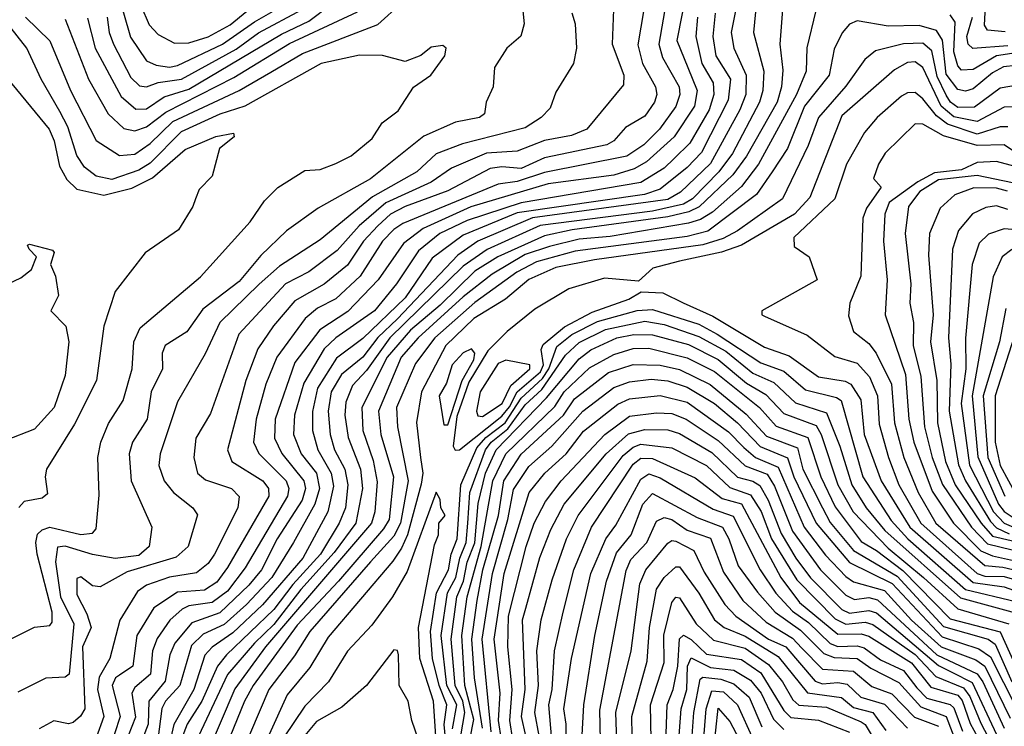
# Model space of a CAD drawing. Extents: x 1308313 to 1441400, y 959662 to 1036319.
# Tile 73 of 256: x 1353747 to 1356296, y 978170 to 979999. Entities that reach past the tile are written whole.
import ezdxf

# ---------------------------------------------------------------- set-up
doc = ezdxf.new("R2010")
doc.units = 0

msp = doc.modelspace()

# ---------------------------------------------------------------- linework, layer by layer
at = {"layer": '0CON10XD'}
for points in [[(1353995.8, 980085.8), (1354033.5, 979953.5), (1354075, 979892.4), (1354100.5, 979880.5), (1354135, 979875.9), (1354155, 979879.9), (1354272, 979935), (1354355, 979993.4), (1354451.6, 980048.4)], [(1355475.4, 980085), (1355448.1, 979945), (1355476, 979875), (1355500.2, 979815), (1355493.3, 979775), (1355440.7, 979695), (1355369.7, 979630.3), (1355337.5, 979612.5), (1355285, 979596.4), (1355115, 979573.9), (1354915, 979514.4), (1354791.5, 979458.5), (1354740.5, 979419.5), (1354674.8, 979325), (1354596.7, 979243.3), (1354524, 979196), (1354458.8, 979111.2), (1354408.1, 978965), (1354406.9, 978915), (1354425.8, 978875.8), (1354482.1, 978805), (1354486.4, 978785), (1354477.9, 978755), (1354413.8, 978655), (1354372.7, 978575), (1354340.4, 978535), (1354265, 978463.1), (1354192.7, 978437.3), (1354148.7, 978385), (1354135.6, 978355), (1354123.4, 978286.6), (1354081.5, 978235), (1354079.6, 978175), (1354064.1, 978135)], [(1355610.2, 980075), (1355588.8, 979965), (1355595.1, 979925), (1355627.5, 979855), (1355626.2, 979805), (1355611.1, 979765), (1355535, 979626.7), (1355457.7, 979552.3), (1355425, 979533.2), (1355074.2, 979485.8), (1354932.8, 979425), (1354881.3, 979388.7), (1354725, 979224.3), (1354674.1, 979175.9), (1354635, 979124.9), (1354579.9, 979080.1), (1354553.2, 979035), (1354545.3, 978985), (1354550.8, 978925), (1354562.2, 978885), (1354588.9, 978835), (1354596.4, 978795), (1354590.3, 978735), (1354574.2, 978695), (1354525.3, 978615), (1354453.7, 978536.3), (1354405, 978471.7), (1354282.1, 978355), (1354258.6, 978325), (1354218.2, 978235), (1354180.5, 978175), (1354165.3, 978134.7)], [(1355045.2, 980065), (1355052.4, 979987.6), (1355044.2, 979955.8), (1355007.6, 979925), (1354976, 979875), (1354972.3, 979825), (1354954.3, 979785), (1354950, 979755), (1354937.1, 979745), (1354875, 979733.2), (1354792.6, 979697.4), (1354655, 979586.8), (1354519.6, 979510.4), (1354437.8, 979452.2), (1354371.4, 979388.6), (1354315, 979320.5), (1354221.1, 979248.9), (1354179.6, 979190.4), (1354123.1, 979155), (1354116.1, 979135), (1354116.5, 979095), (1354087.5, 979035), (1354076.8, 978965), (1354038.5, 978905), (1354030, 978875), (1354035.2, 978805), (1354089, 978685), (1354081.9, 978635), (1354055, 978611.8), (1353994.2, 978604.2), (1353935, 978614.5), (1353865, 978635.8), (1353845, 978633.3), (1353839.3, 978595), (1353852.7, 978505), (1353886.8, 978435), (1353875, 978304.2), (1353865, 978296.4), (1353815, 978294.1), (1353742.1, 978257.9)], [(1355420.5, 980045), (1355401.5, 979935), (1355410.7, 979900.7), (1355454.1, 979825), (1355455.4, 979805), (1355445, 979774.2), (1355402.8, 979715), (1355362.4, 979675), (1355318.4, 979645), (1355105, 979603.4), (1355035, 979579.6), (1354985, 979573.2), (1354738.8, 979471.2), (1354715, 979455.9), (1354685.9, 979425), (1354628, 979335), (1354565, 979276.4), (1354518.2, 979251.8), (1354485.5, 979225), (1354412.1, 979125), (1354384.3, 979055), (1354359, 978965), (1354352.2, 978905), (1354366.1, 978876.1), (1354436.4, 978805), (1354443.7, 978785), (1354440.4, 978765), (1354330.2, 978579.8), (1354285, 978519.4), (1354245, 978489.7), (1354185, 978481.2), (1354167.4, 978472.6), (1354135.9, 978444.1), (1354103.1, 978396.9), (1354090.8, 978365), (1354085.9, 978305), (1354045, 978269.8), (1354037.6, 978255), (1354046.8, 978193.2), (1354027.4, 978145)], [(1355654.9, 980055), (1355646.1, 979965), (1355673.1, 979865), (1355670.2, 979815), (1355661.8, 979785), (1355592.2, 979652.2), (1355556.7, 979605), (1355488.2, 979535), (1355465, 979520.9), (1355385, 979502.8), (1355094.2, 979465.8), (1354956.6, 979403.4), (1354895, 979360.5), (1354705, 979174.9), (1354645, 979090.6), (1354608.2, 979051.8), (1354591.3, 979008.7), (1354588.7, 978975), (1354597.4, 978917.4), (1354629, 978835), (1354634.2, 978785), (1354616.7, 978695), (1354560.5, 978619.5), (1354475, 978524.1), (1354405, 978433.1), (1354354.5, 978385), (1354285, 978303.8), (1354195.7, 978115)], [(1356297.5, 979967.5), (1356251.7, 979971.7), (1356244.2, 979984.2), (1356248.2, 980068.2)], [(1353762.2, 980005), (1353825, 979943.4), (1353878.7, 979815), (1353945, 979685.9), (1354005, 979646.7), (1354045, 979650.3), (1354085, 979677.8), (1354143.6, 979735), (1354314.8, 979815.2), (1354396.9, 979863.1), (1354478.8, 979911.2), (1354673.8, 979986.2), (1354735, 980041.6)], [(1353865, 980000), (1353925.2, 979845), (1353975.9, 979755), (1354016.7, 979716.7), (1354045, 979711), (1354075, 979721.2), (1354125, 979758.9), (1354301.2, 979848.8), (1354445, 979936.5), (1354621.2, 980018.8)], [(1353922.7, 980002.7), (1353942.3, 979925), (1354009.6, 979799.6), (1354047.3, 979767.3), (1354075, 979768), (1354121.3, 979798.7), (1354185, 979818.8), (1354425, 979961.5), (1354495, 979994.4), (1354555, 980039.8)], [(1355283.7, 980025), (1355280.2, 979935), (1355310.8, 979855), (1355309.9, 979830.1), (1355215.3, 979715), (1355175, 979698.5), (1355105, 979685.6), (1355035, 979657.9), (1354955, 979653.4), (1354865, 979614.3), (1354811.6, 979578.4), (1354695, 979524.7), (1354625.4, 979464.6), (1354568.6, 979401.4), (1354495, 979345.5), (1354434.8, 979315.2), (1354314.5, 979185), (1354240.4, 978979.6), (1354202.7, 978915), (1354197.7, 978865), (1354207.5, 978825), (1354227.6, 978807.6), (1354295.4, 978785), (1354314.8, 978764.8), (1354311.2, 978735), (1354251.1, 978615), (1354235, 978590.8), (1354205, 978566.8), (1354135, 978555.3), (1354075.1, 978534.9), (1354051.7, 978518.3), (1354005.9, 978444.1), (1353980.6, 978345), (1353953, 978297), (1353948.1, 978265), (1353965.1, 978195), (1353945, 978140.2)], [(1353973, 980005), (1353978.3, 979965), (1353989.5, 979935), (1354035, 979849.3), (1354057.3, 979827.3), (1354075, 979824.6), (1354105, 979835.9), (1354165.4, 979844.6), (1354307.5, 979922.5), (1354365, 979964.6), (1354478.2, 980025)], [(1355362.3, 980025), (1355346.9, 979933.1), (1355359.2, 979885), (1355392.8, 979825), (1355395.9, 979805), (1355390.2, 979785), (1355365, 979749), (1355315, 979719.8), (1355284.9, 979685.1), (1355266.7, 979675), (1355105, 979640.6), (1355045, 979613.1), (1354995, 979617.7), (1354965, 979613), (1354855, 979555.5), (1354745, 979514.9), (1354707.1, 979495), (1354673.9, 979465), (1354636.7, 979425), (1354595, 979363.6), (1354535, 979313.8), (1354459.3, 979270.7), (1354403.8, 979206.2), (1354363.6, 979146.4), (1354332.2, 979065), (1354285.2, 978885), (1354295.8, 978855), (1354376.3, 978805), (1354390.9, 978785), (1354391.4, 978765), (1354285, 978580.4), (1354257.4, 978542.6), (1354225, 978522.2), (1354155, 978517), (1354093.9, 978476.1), (1354050, 978405), (1354039.4, 978325), (1354005, 978301.9), (1353994.9, 978295), (1353986.4, 978275), (1354007, 978195), (1353977.3, 978105)], [(1354060.4, 980035), (1354082.4, 979985), (1354105, 979960.5), (1354147.7, 979937.7), (1354185, 979938.8), (1354235, 979954), (1354291.4, 979985), (1354335, 980020.8)], [(1355721.2, 980025), (1355714.5, 979935), (1355722.3, 979867.7), (1355718.7, 979825), (1355707.3, 979785), (1355628.4, 979645), (1355592.6, 979597.4), (1355505.9, 979514.1), (1355479.2, 979500.8), (1355425, 979488), (1355177.1, 979455), (1355105, 979439.4), (1354984.9, 979385.1), (1354925, 979348), (1354835, 979259.7), (1354758.1, 979195), (1354697.8, 979125), (1354632.8, 978995), (1354635.5, 978935), (1354662.1, 978857.9), (1354672.2, 978802.2), (1354666.2, 978725), (1354657.2, 978695), (1354382.8, 978375), (1354303.6, 978266.4), (1354230.1, 978095)], [(1355807.5, 980022.5), (1355784.3, 979925.7), (1355782.6, 979865), (1355757.8, 979805), (1355659.3, 979625), (1355615, 979567.2), (1355539.8, 979500.2), (1355508.8, 979481.2), (1355478, 979472), (1355275, 979437.2), (1355195, 979430.9), (1355118.1, 979411.9), (1355055, 979391.1), (1354969.9, 979340.1), (1354895, 979281.3), (1354778.5, 979175), (1354734.1, 979125), (1354675.6, 978985), (1354681.7, 978925), (1354714.9, 978815), (1354703, 978705), (1354688.9, 978681.1), (1354572.1, 978545), (1354465, 978431.8), (1354350.9, 978275), (1354329, 978235), (1354272.3, 978095)], [(1355176.1, 980016.1), (1355185, 979987.5), (1355188.3, 979925), (1355180.4, 979885), (1355135, 979810.8), (1355120.3, 979769.7), (1355096.4, 979745), (1355055, 979718.3), (1354892.9, 979677.1), (1354825, 979651.1), (1354775.2, 979604.8), (1354660.1, 979539.9), (1354525, 979428.8), (1354419.1, 979360.9), (1354366.4, 979313.6), (1354265.2, 979215), (1354226.6, 979133.4), (1354155, 979009.5), (1354110.4, 978875), (1354106.9, 978845), (1354120.7, 978805), (1354145, 978774.7), (1354195.4, 978735), (1354207.4, 978717.4), (1354183.2, 978635), (1354152.3, 978607.7), (1354025, 978569.2), (1353955, 978530.2), (1353935, 978533.4), (1353905, 978556.3), (1353895, 978551.9), (1353895, 978510.6), (1353920.9, 978460.9), (1353931.8, 978425), (1353909.2, 978375), (1353915.1, 978214.9), (1353904.3, 978195.7), (1353885, 978179.8), (1353873.6, 978176.4), (1353835, 978183.7), (1353797.1, 978162.9)], [(1355547.4, 980015), (1355541.4, 979955), (1355549, 979905), (1355586.5, 979845), (1355580.5, 979790.5), (1355511.3, 979655), (1355475, 979616.4), (1355405, 979559.6), (1355364.1, 979545.9), (1355035, 979498.9), (1354895, 979441.1), (1354815, 979381.6), (1354745, 979278.5), (1354635, 979173.2), (1354567.2, 979122.8), (1354517.6, 979045), (1354504.6, 978984.6), (1354504.4, 978935), (1354518.7, 978885), (1354553.4, 978825), (1354558.8, 978791.2), (1354544.5, 978725), (1354479.5, 978605), (1354375.7, 978484.3), (1354298.6, 978411.4), (1354245.1, 978374.9), (1354226.4, 978353.6), (1354197.3, 978265), (1354145.9, 978174.1), (1354132, 978115)], [(1356325, 979879.9), (1356293.8, 979876.2), (1356265, 979861.2), (1356215, 979819.3), (1356195, 979813.7), (1356175, 979818), (1356145, 979857.5), (1356135.8, 979945.8), (1356120.2, 979970.2), (1356075, 979983.7), (1355995, 979982), (1355915, 979995.7), (1355895, 979987.3), (1355875.8, 979964.2), (1355855, 979921.9), (1355842.4, 979855), (1355778.3, 979775), (1355734.1, 979665), (1355694.6, 979605), (1355653.7, 979546.3), (1355528.5, 979451.5), (1355475, 979437.8), (1355185, 979399.4), (1355085, 979371.9), (1355034, 979345), (1354925, 979266.7), (1354821.7, 979175), (1354771.2, 979108.8), (1354722.3, 978995), (1354724.7, 978944.7), (1354752.5, 978805), (1354732.7, 978695), (1354715, 978661.4), (1354655, 978595.1), (1354497.5, 978415), (1354458.2, 978351.8), (1354392, 978265), (1354319.7, 978095)], [(1355501.6, 980005), (1355497.3, 979955), (1355513, 979885), (1355542, 979835), (1355543.9, 979805), (1355532, 979765), (1355481.4, 979678.6), (1355441, 979639), (1355415, 979613.9), (1355355, 979577.2), (1355045, 979524.3), (1354905, 979478.4), (1354834.8, 979445), (1354779.3, 979400.7), (1354722.2, 979315), (1354665, 979245.2), (1354565, 979174.9), (1354535, 979146.7), (1354482.5, 979057.5), (1354458.3, 978975), (1354455.4, 978925), (1354475.4, 978875), (1354514.8, 978824.8), (1354522.6, 978785), (1354511, 978745), (1354456, 978645)], [(1356168.3, 979991.7), (1356155, 980011.5)], [(1356305, 979931.1), (1356214.2, 979924.2), (1356202.1, 979935), (1356198.2, 979955), (1356212.9, 980005)], [(1353725, 978396.2), (1353785, 978426), (1353825, 978430.5), (1353830.6, 978439.4), (1353830.8, 978465), (1353792.3, 978615), (1353788.3, 978645), (1353793.4, 978666.6), (1353805, 978677.9), (1353825, 978684.9), (1353905, 978665.9), (1353935, 978669.2), (1353945, 978681.1), (1353952.4, 978767.6), (1353949.6, 978865), (1353956.9, 978905), (1353976.4, 978953.6), (1354015, 979013.1), (1354038.3, 979095), (1354042.5, 979165), (1354058.7, 979201.3), (1354215, 979333.2), (1354343.2, 979475), (1354380.7, 979529.3), (1354415, 979564.5), (1354485, 979607.9), (1354525, 979610.8), (1354565, 979626.6), (1354605, 979645.8), (1354659, 979691), (1354685, 979731.4), (1354727, 979763), (1354766.3, 979823.7), (1354811.1, 979855), (1354847.5, 979905), (1354850.8, 979925), (1354842.1, 979932.1), (1354812.2, 979927.8), (1354785, 979905.8), (1354745, 979890), (1354686, 979906), (1354626.3, 979906.3), (1354526.9, 979885), (1354330, 979775), (1354265, 979754.2), (1354165, 979708.4), (1354085, 979627.1), (1354055, 979609.2), (1353985, 979584.9), (1353945, 979593.6), (1353915, 979616.7), (1353895, 979646.8), (1353871.5, 979721.5), (1353850.9, 979760.9), (1353802.6, 979845), (1353765.6, 979925), (1353715, 979988.4)], [(1356355, 979917.5), (1356275, 979904.9), (1356215, 979869.8), (1356185, 979867.5), (1356175, 979879.1), (1356165.2, 979915), (1356168.3, 979991.7)], [(1356335, 979829.6), (1356285, 979821.7), (1356218.2, 979771.8), (1356175, 979770.9), (1356156, 979785), (1356145, 979803.4), (1356121.4, 979851.4), (1356107.6, 979917.6), (1356085, 979937.5), (1356035, 979936.3), (1355962.3, 979917.7), (1355934.3, 979895.7), (1355885, 979826.5), (1355814.6, 979745.4), (1355787.5, 979672.5), (1355721.2, 979535), (1355605, 979452), (1355567.7, 979432.3), (1355515, 979415.9), (1355235, 979377.2), (1355135, 979357), (1355065, 979325.9), (1355004.5, 979275), (1354922.7, 979225), (1354850.1, 979155), (1354787.1, 979035), (1354773.9, 978956.1), (1354784.4, 978865), (1354790.4, 978825), (1354786.4, 978796.4), (1354750.6, 978665), (1354735, 978630.4), (1354712.8, 978597.2), (1354545, 978400.4), (1354497.8, 978322.2), (1354439.1, 978250.9), (1354307.9, 977962.1)], [(1356325, 979772.7), (1356295, 979771.7), (1356225, 979734.6), (1356165, 979746.7), (1356132.3, 979775), (1356084.5, 979875), (1356065, 979889.1), (1356045, 979887.9), (1356011.4, 979868.6), (1355875, 979749.3), (1355792, 979538), (1355752.8, 979495), (1355615.1, 979414.9), (1355563.2, 979396.8), (1355455, 979373.7), (1355386, 979355), (1355348.3, 979321.7), (1355260.7, 979329.3), (1355168.3, 979301.7), (1355080.7, 979249.3), (1355008.3, 979191.7), (1354958.8, 979141.2), (1354909.5, 979060.5), (1354878.4, 978971.6), (1354869.1, 978895), (1354874.5, 978884.5), (1354885, 978885.3), (1354995, 978972.3), (1355015, 978996.6), (1355034.4, 979035.6), (1355095, 979087.4), (1355102.6, 979105), (1355096.7, 979145), (1355101.9, 979158.1), (1355156.8, 979203.2), (1355228.4, 979241.6), (1355323.8, 979275), (1355355.8, 979294.2), (1355411.5, 979291.5), (1355464.4, 979265.6), (1355541.3, 979231.3), (1355675, 979150.9), (1355738.7, 979128.7), (1355815, 979074.1), (1355883.3, 979063.3), (1355898, 979055), (1355924.2, 979015), (1355933.1, 978925), (1355976.8, 978805), (1356051.2, 978685), (1356215, 978541.9), (1356295, 978530.5), (1356365, 978505.3)], [(1353702.1, 979862.1), (1353823.3, 979715), (1353836.2, 979685), (1353849.6, 979619.6), (1353868.8, 979585), (1353895, 979560.3), (1353965, 979544.4), (1354037.3, 979562.7), (1354091, 979589), (1354175, 979662.8), (1354255, 979696.4), (1354300, 979705), (1354301.9, 979695), (1354264.4, 979665), (1354245, 979593.3), (1354211.2, 979558.8), (1354201.8, 979535), (1354195.5, 979515), (1354157.7, 979455), (1354071.8, 979395), (1353994.3, 979295), (1353964.8, 979205.2), (1353945.8, 979065), (1353888.5, 978951.5), (1353816.2, 978835), (1353812.7, 978815), (1353818.5, 978771.5), (1353805, 978759.7), (1353758.3, 978751.7), (1353744.3, 978735.7)], [(1356305, 979720.9), (1356285, 979720.9), (1356225, 979702.4), (1356148.3, 979728.3), (1356119.8, 979749.8), (1356085, 979794.1), (1356065, 979810), (1356045, 979809), (1356029.3, 979800.7), (1355966.3, 979745), (1355933.5, 979706.5), (1355887.3, 979625), (1355856.6, 979535), (1355751.1, 979435), (1355751.3, 979411.3), (1355790, 979385), (1355810.8, 979325), (1355667.5, 979245), (1355668, 979235), (1355675, 979231.1), (1355785, 979181.7), (1355856.5, 979126.5), (1355915, 979109.4), (1355946.2, 979073.8), (1355967.3, 979025), (1355971.8, 978951.8), (1355995.7, 978865), (1356022.7, 978795), (1356079.4, 978695), (1356225.1, 978565), (1356245, 978558), (1356295, 978557.3), (1356366.9, 978536.9)], [(1356348.4, 979638.4), (1356295, 979674.9), (1356225, 979673.2), (1356138.1, 979698.1), (1356085, 979728.5), (1356065, 979729), (1355987.1, 979652.9), (1355969.5, 979625), (1355957.1, 979587.1), (1355977.1, 979565), (1355939, 979511), (1355929.2, 979485), (1355924, 979335), (1355895.9, 979265), (1355892.2, 979232.2), (1355905, 979191.8), (1355945, 979160.5), (1355963.9, 979135), (1356003.8, 979055), (1356011.6, 978955), (1356035.5, 978865), (1356072.7, 978775), (1356118.7, 978695), (1356245, 978585.5), (1356291.3, 978581.3), (1356380.6, 978560.6)], [(1356375.2, 979605), (1356275, 979631.6), (1356225, 979628.8), (1356185, 979610), (1356115, 979602.4), (1356071.4, 979578.6), (1355997.1, 979525), (1355985.9, 979495), (1355982.6, 979425), (1355992.3, 979325), (1355987.2, 979235), (1356039.8, 979079.8), (1356048.1, 978965), (1356061.2, 978905), (1356108.6, 978778.6), (1356164, 978695), (1356235, 978623.8), (1356265, 978610.5), (1356405, 978579.5)], [(1356316.7, 979576.7), (1356225, 979594.9), (1356125, 979583.7), (1356076.5, 979553.5), (1356047.2, 979515), (1356038.7, 979445), (1356054, 979315), (1356051.3, 979265), (1356060.1, 979215), (1356059.4, 979155), (1356079.7, 979075), (1356089.3, 978945), (1356108.4, 978865), (1356135.4, 978795.4), (1356210.8, 978685), (1356251.9, 978641.9), (1356415, 978602.2)], [(1356304, 979555), (1356275, 979562.7), (1356216.4, 979563.6), (1356167.1, 979545), (1356129.6, 979510.4), (1356101.7, 979445), (1356098.9, 979388.9), (1356111.6, 979235), (1356104.9, 979164.9), (1356120.6, 979065), (1356122.8, 978955), (1356143.3, 978855), (1356168.7, 978795), (1356235.7, 978695), (1356265, 978661.6), (1356425, 978624.7)], [(1356305, 979507.1), (1356275, 979516.5), (1356247.8, 979512.2), (1356213.6, 979496.4), (1356177, 979453), (1356161.4, 979405), (1356151.4, 979175), (1356156.7, 979106.7), (1356153, 978985), (1356176.8, 978846.8), (1356195, 978805.4), (1356259.7, 978699.7), (1356275, 978683.7), (1356308, 978668)], [(1356325, 979454.5), (1356295, 979457.4), (1356255, 979443), (1356230.1, 979419.9), (1356212.4, 979365), (1356195.5, 979174.5), (1356196, 979095), (1356183.5, 979005), (1356205.7, 978845.7), (1356267.3, 978725), (1356295.4, 978695.4), (1356325, 978682.3)], [(1353702.3, 979307.7), (1353749.7, 979330.3), (1353777.7, 979352.3), (1353790, 979385), (1353771.2, 979405), (1353767.5, 979415), (1353772.5, 979417.5), (1353832, 979402), (1353835.9, 979395.9), (1353826.7, 979365), (1353839.4, 979335), (1353847.1, 979285), (1353827.5, 979245), (1353866.7, 979205), (1353873.8, 979165), (1353865, 979077.5), (1353836.2, 978995), (1353785, 978938.8), (1353710.2, 978909.8)], [(1356315, 979403.4), (1356289.6, 979385), (1356266.6, 979333.4), (1356212.3, 979025), (1356226.7, 978866.7), (1356280.9, 978745), (1356295, 978725.5), (1356331.8, 978701.8)], [(1354853.2, 978093.2), (1354845.8, 978174.2), (1354852.7, 978225), (1354832.4, 978275), (1354815.2, 978345), (1354810.1, 978415), (1354825.8, 978515), (1354856.9, 978575), (1354863.7, 978615), (1354879.6, 978655), (1354889.2, 978795), (1354929.9, 978890.1), (1354953.1, 978916.9), (1355003.4, 978955), (1355045, 979019.1), (1355100.2, 979069.8), (1355116.3, 979095), (1355137.3, 979152.7), (1355176.1, 979183.9), (1355242.8, 979217.2), (1355345, 979246.2), (1355385, 979248.8), (1355505, 979210.2), (1355552.6, 979185), (1355665, 979110), (1355725, 979089.2), (1355780.9, 979040.9), (1355860.8, 979020.8), (1355873, 979013), (1355929.5, 978815), (1356002.7, 978702.7), (1356045.9, 978655), (1356195, 978524), (1356325, 978493)], [(1356299.2, 979250.8), (1356282.7, 979165), (1356241, 979025), (1356252.8, 978865), (1356296.8, 978765)], [(1354866.9, 978163.1), (1354878.8, 978225), (1354852.6, 978275), (1354838.1, 978405), (1354854, 978515), (1354876, 978555), (1354886.2, 978605), (1354902.9, 978645), (1354906.7, 978695), (1354912.5, 978775), (1354952.2, 978885), (1354967.6, 978905), (1355010.4, 978939.6), (1355055, 979001.4), (1355098.2, 979041.8), (1355159.8, 979130.2), (1355195, 979163.1), (1355263.1, 979196.9), (1355365, 979217.9), (1355415, 979209.9), (1355505, 979178.6), (1355575, 979141), (1355645, 979083.8), (1355699.3, 979059.3), (1355755, 979006.5), (1355835, 978980.8), (1355869.6, 978895), (1355900.5, 978795), (1355937.8, 978735), (1355986.7, 978676.7), (1356181.9, 978501.9), (1356315, 978465.8)], [(1356336, 979224), (1356271.7, 979025), (1356271.8, 978905), (1356285.1, 978845), (1356327.7, 978765)], [(1354888.5, 978145), (1354898.8, 978205), (1354894.2, 978235), (1354874.5, 978275), (1354863.5, 978395), (1354878, 978505), (1354896, 978545), (1354905.2, 978594.8), (1354924.9, 978644.9), (1354933.6, 978746.4), (1354952.4, 978825), (1354979.9, 978885), (1355110.4, 979019.6), (1355195, 979120.9), (1355225, 979143.9), (1355292.9, 979175), (1355336.2, 979183.8), (1355385, 979182.8), (1355477.8, 979157.8), (1355555, 979119.1), (1355628.1, 979058.1), (1355678.5, 979028.5), (1355725, 978979.6), (1355808.4, 978948.4), (1355821.6, 978925), (1355864.4, 978795), (1355904.1, 978725), (1355995, 978630.7), (1356086, 978555), (1356175, 978473.8), (1356307.5, 978435)], [(1354855, 978950), (1354892.5, 979065), (1354922.1, 979117.9), (1354925.3, 979135.3), (1354916.7, 979146.7), (1354895, 979136), (1354866.1, 979105), (1354851.8, 979058.2), (1354832.6, 979025), (1354845, 978950), (1354855, 978950)], [(1354912.5, 978135), (1354922.7, 978187.3), (1354899.4, 978275), (1354891.1, 978405), (1354905.2, 978505), (1354941.7, 978635), (1354971.7, 978805), (1355005.6, 978875), (1355132.5, 978997.5), (1355155.9, 979035), (1355222.2, 979097.8), (1355285, 979132), (1355335, 979147.5), (1355375, 979148.2), (1355475, 979123.4), (1355545, 979087.9), (1355661.6, 978995), (1355705, 978946.7), (1355786.8, 978916.8), (1355820.6, 978815), (1355857.4, 978737.4), (1355925, 978647.8), (1355965, 978625.1), (1356033, 978573), (1356155, 978448.2), (1356285, 978414.1), (1356345, 978280.8)], [(1354924.3, 978295), (1354917, 978395), (1354930.8, 978495), (1354945.7, 978575), (1354986.2, 978715), (1354999.8, 978805), (1355045, 978874.1), (1355154.7, 978975), (1355183.1, 979016.9), (1355270.9, 979085), (1355335, 979106.1), (1355405, 979104.7), (1355455, 979093), (1355534.1, 979054.1), (1355627.2, 978977.2), (1355680.4, 978920.4), (1355760.5, 978890.5), (1355774.4, 978835), (1355824.8, 978734.8), (1355845, 978697.2), (1355905, 978625.1), (1356018, 978558), (1356138.3, 978428.3), (1356253.8, 978395), (1356271.9, 978381.9), (1356315.2, 978285)], [(1354945, 978971.4), (1354995.9, 979005), (1355018, 979052), (1355067.5, 979095), (1355067.7, 979105), (1355005, 979117.3), (1354985, 979108.8), (1354938.4, 979035), (1354929, 978985), (1354932.9, 978972.9), (1354945, 978971.4)], [(1354966.9, 978155), (1354944.2, 978395), (1354970.8, 978565), (1355010.4, 978705), (1355025, 978782.7), (1355065, 978842.2), (1355124.3, 978895), (1355204.8, 978985.2), (1355285, 979046.5), (1355325, 979061.4), (1355381.6, 979068.4), (1355425, 979063.5), (1355475, 979047.4), (1355545.7, 979005), (1355605, 978955.1), (1355664, 978894), (1355734.3, 978864.3), (1355750.7, 978815), (1355808.7, 978695), (1355895, 978594), (1356005, 978539.2), (1356135, 978401.5), (1356229.9, 978369.9), (1356259.6, 978349.6), (1356326.9, 978216.9)], [(1354993.8, 978135), (1354986.5, 978185), (1354991, 978255), (1354974.9, 978395), (1355000.8, 978565), (1355065.6, 978775), (1355106.1, 978825), (1355161.8, 978875), (1355206.2, 978933.8), (1355295, 979003.4), (1355325, 979017.3), (1355405, 979026.2), (1355475, 979009), (1355581.5, 978931.5), (1355621.1, 978891.1), (1355651.8, 978865), (1355710.4, 978840.4), (1355777.3, 978685), (1355832.9, 978612.9), (1355885, 978557.7), (1355905, 978543.8), (1355985, 978520.9), (1356055, 978444.6), (1356132, 978375), (1356221.5, 978341.5), (1356245, 978324.9), (1356310.9, 978190.9)], [(1355023.5, 978135), (1355015.5, 978185), (1355021.6, 978265), (1355010.8, 978375), (1355012.5, 978455), (1355058.1, 978635), (1355078.6, 978695), (1355108.2, 978751.8), (1355148.2, 978805), (1355261.4, 978925), (1355325, 978972.7), (1355395, 978981.2), (1355435, 978979), (1355472, 978965), (1355555, 978909.5), (1355625, 978843.6), (1355681.9, 978821.9), (1355701.1, 978791.1), (1355747.7, 978675), (1355819.6, 978575), (1355885, 978509.3), (1355908, 978498), (1355945, 978503), (1355967.3, 978497.3), (1356121.2, 978355), (1356225.1, 978305.1), (1356240.1, 978285), (1356294.8, 978165)], [(1355057, 978145), (1355045.9, 978195), (1355055.4, 978265), (1355048.2, 978445), (1355056.7, 978475), (1355093.3, 978606.7), (1355121.4, 978678.6), (1355156, 978745), (1355264.8, 978875.2), (1355323, 978927), (1355365, 978938.2), (1355425, 978936.8), (1355455, 978927.7), (1355538.3, 978878.3), (1355604.6, 978814.6), (1355645, 978803.8), (1355662.5, 978792.5), (1355684.6, 978754.6), (1355718.3, 978668.3), (1355756.2, 978605), (1355794.2, 978554.2), (1355875, 978472.1), (1355895, 978462.5), (1355945, 978469.3), (1355965, 978463.3), (1356125, 978327.2), (1356161.2, 978308.8), (1356212.7, 978282.7), (1356275, 978148.1)], [(1355091.4, 978145), (1355080.4, 978205), (1355089.6, 978275), (1355085.5, 978365), (1355096.3, 978445), (1355125, 978548.8), (1355162.2, 978655), (1355192.4, 978715), (1355309.2, 978870.8), (1355335, 978892.1), (1355355, 978899.7), (1355435, 978890), (1355524.9, 978844.9), (1355585, 978787.5), (1355638.7, 978768.7), (1355665.9, 978725.9), (1355693.1, 978655), (1355758.5, 978548.5), (1355857.9, 978447.9), (1355885, 978433.8), (1355935, 978439.4), (1355955, 978433.5), (1356065, 978355.5), (1356118.3, 978298.3), (1356189.6, 978269.6), (1356206.5, 978246.5), (1356235, 978177.7), (1356262.6, 978125)], [(1355124.6, 978135), (1355116.4, 978225), (1355125.3, 978265), (1355130.9, 978365), (1355153.5, 978465), (1355181.1, 978575), (1355226.7, 978685), (1355335, 978847.7), (1355355, 978863.6), (1355385, 978862.4), (1355495, 978812.8), (1355565, 978759.5), (1355615.1, 978745.1), (1355717.1, 978555), (1355765, 978490.5), (1355865, 978408.1), (1355925, 978408.6), (1355945, 978402.9), (1356055, 978333.6), (1356105, 978270.6), (1356175, 978250.4), (1356186.2, 978236.2), (1356206.9, 978176.9), (1356245, 978108.1)], [(1355162, 978085), (1355161.2, 978175), (1355155.1, 978215), (1355175.1, 978345), (1355225.1, 978565), (1355263.8, 978655), (1355289.8, 978690.2), (1355355, 978809.2), (1355375, 978823.1), (1355405, 978812.6), (1355541.8, 978731.8), (1355593.9, 978713.9), (1355663.9, 978575), (1355704.2, 978514.2), (1355747.3, 978467.3), (1355788.7, 978438.7), (1355845, 978384), (1355865, 978375.9), (1355915, 978378.1), (1355932.5, 978372.5), (1355975, 978342.1), (1356035, 978313.8), (1356069.4, 978269.4), (1356095, 978242.3), (1356155, 978225.8), (1356165, 978217.1), (1356187.2, 978157.2)], [(1354826.8, 978105), (1354818.3, 978235), (1354782.3, 978345), (1354778.8, 978425), (1354820.3, 978639.7), (1354830.9, 978665), (1354832.2, 978695), (1354847.9, 978715), (1354836.9, 978735), (1354835, 978756.7), (1354825, 978776), (1354749.9, 978570.1), (1354711.7, 978505), (1354658.8, 978431.2), (1354595.5, 978364.5), (1354546, 978285), (1354485, 978221.5), (1354429.9, 978140.1)], [(1355203.1, 978146.9), (1355206.9, 978225), (1355235.9, 978405), (1355265.8, 978545), (1355291.6, 978618.4), (1355329.3, 978665), (1355360.2, 978745), (1355385, 978772.4), (1355500.5, 978710.5), (1355566, 978685), (1355582.6, 978655), (1355606.6, 978585), (1355656.8, 978516.8), (1355702.5, 978465), (1355768.3, 978418.3), (1355828.2, 978358.2), (1355855, 978347.4), (1355915, 978345.1), (1355950.3, 978320.3), (1356022.9, 978282.9), (1356079.7, 978219.7), (1356145, 978195), (1356171.6, 978125)], [(1355250.9, 978095), (1355248.9, 978211.1), (1355317.1, 978572.9), (1355328.6, 978601.4), (1355369.9, 978645), (1355395, 978700.7), (1355415, 978709.8), (1355435, 978705.1), (1355475, 978677.6), (1355535, 978656.8), (1355569, 978569), (1355619, 978495), (1355679.4, 978439.4), (1355747.5, 978397.5), (1355771.5, 978371.5), (1355825, 978317.8), (1355905, 978312.5), (1355953, 978273), (1356004.1, 978254.1), (1356063.4, 978193.4), (1356125, 978169.6)], [(1354456, 978645), (1354399.6, 978555), (1354333.6, 978485), (1354276.6, 978433.4), (1354221.6, 978408.4), (1354191.2, 978378.8), (1354161, 978275), (1354124.4, 978235), (1354115, 978215.4), (1354097, 978075)], [(1355293.6, 978105), (1355290.3, 978205), (1355329.4, 978365), (1355351.7, 978538.3), (1355367.9, 978575), (1355425, 978643.3), (1355435, 978650.6), (1355445, 978649.1), (1355491.7, 978625), (1355519, 978569), (1355571.7, 978485), (1355600.5, 978455), (1355685, 978395.1), (1355729.8, 978375), (1355806.2, 978286.2), (1355825, 978280), (1355865, 978283.4), (1355888.9, 978278.9), (1355924.5, 978245), (1355985, 978226.6), (1356044.8, 978164.8)], [(1355332.7, 978095), (1355331.2, 978195), (1355371.5, 978338.5), (1355376.9, 978425), (1355394.9, 978525), (1355414.8, 978555.2), (1355445, 978582), (1355455, 978582.4), (1355505, 978514), (1355545.1, 978445), (1355570.2, 978425), (1355625, 978403), (1355710.2, 978350.2), (1355786.5, 978256.5), (1355874.5, 978244.5), (1355905, 978218.2), (1355955.3, 978205.3), (1355988.6, 978158.6)], [(1355381.2, 978135), (1355379.7, 978225), (1355415.3, 978335), (1355414.4, 978405.6), (1355435, 978490), (1355445, 978503.8), (1355455, 978502.3), (1355497.7, 978435), (1355542.8, 978392.8), (1355625, 978372.3), (1355685, 978329.6), (1355721.4, 978285), (1355747.9, 978237.9), (1355764, 978224), (1355835, 978218.8), (1355925, 978181.2), (1355935, 978174.5), (1355964.6, 978125)], [(1355419.4, 978125), (1355423.1, 978225), (1355438.5, 978265), (1355450.2, 978325), (1355455, 978395.8), (1355465, 978405.2), (1355485, 978394.4), (1355525, 978356.4), (1355615, 978342.8), (1355665, 978308), (1355725, 978210.4), (1355742.6, 978192.6), (1355815, 978185.5), (1355895, 978154.7)], [(1354785.8, 978115), (1354761.7, 978185), (1354752.3, 978235), (1354728.9, 978275), (1354727.5, 978355), (1354725, 978365.7), (1354715, 978367.8), (1354645, 978275.3), (1354580.4, 978219.6), (1354515, 978181.7), (1354485, 978145.7)], [(1355450.9, 978099.1), (1355459.1, 978215), (1355473.9, 978265), (1355475.4, 978325), (1355485, 978346.5), (1355535, 978322.2), (1355595.1, 978315.1), (1355638.9, 978288.9), (1355665.8, 978255), (1355698.5, 978188.5), (1355725, 978161.8)], [(1354944.9, 978165.1), (1354924.3, 978295)], [(1355483, 978085), (1355492, 978205), (1355508.3, 978291.7), (1355515, 978296.7), (1355561.9, 978291.9), (1355595, 978279.5), (1355634.8, 978244.8), (1355668.2, 978168.2)], [(1355512.2, 978075), (1355524.1, 978215), (1355538.7, 978261.3), (1355568.7, 978258.7), (1355605, 978225.1), (1355645.1, 978135.1)], [(1355542.9, 978102.9), (1355555, 978216.2), (1355585, 978182.2), (1355625.3, 978105)]]:
    msp.add_lwpolyline(points, dxfattribs=at)

doc.saveas('drawing.dxf')
